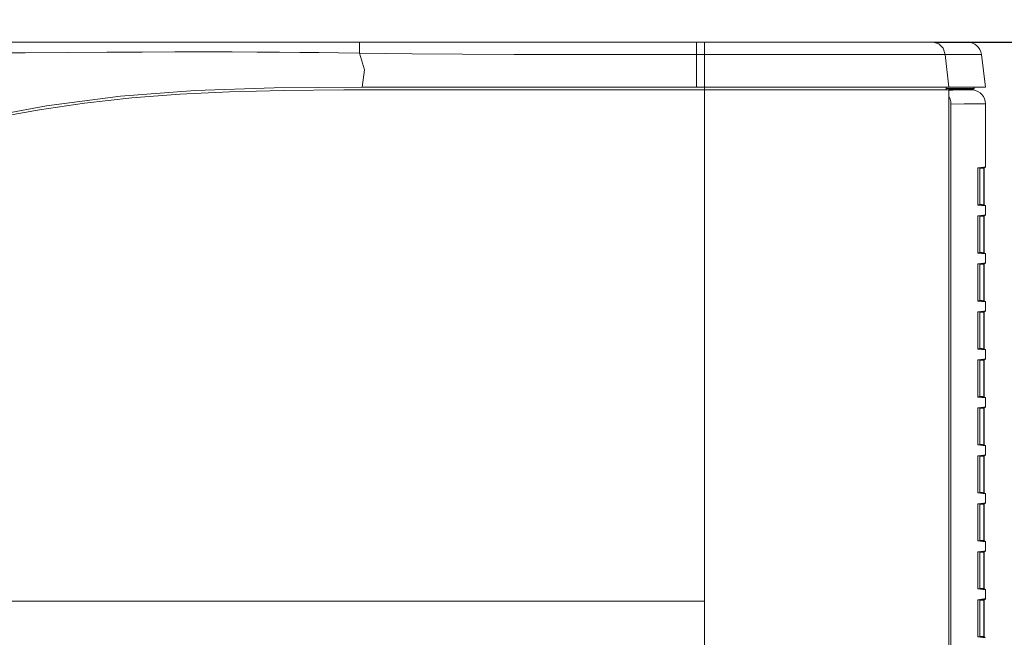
# Model space of a CAD drawing. Header units: millimetres. Extents: x 3925 to 5043, y -86 to 778.
# Tile 50 of 158: x 4435 to 4479, y 282 to 309. Entities that reach past the tile are written whole.
import ezdxf

# ---------------------------------------------------------------- set-up
doc = ezdxf.new("R2010")
doc.units = ezdxf.units.MM
doc.header["$LTSCALE"] = 46.255
doc.header["$PDMODE"] = 3
doc.header["$PDSIZE"] = 1
doc.layers.get('Defpoints').update_dxf_attribs({"linetype": 'CONTINUOUS'})
for name, color, linetype in [('140-154101-01_RIGGDXF_DIMENSION', 7, 'CONTINUOUS'), ('H30-LEFT-COVDXF_CONTINUOUS_LINE', 7, 'CONTINUOUS'), ('H30K-FRONT-CDXF_CONTINUOUS_LINE', 7, 'CONTINUOUS'), ('H30K-TOP-COVDXF_CONTINUOUS_LINE', 7, 'CONTINUOUS')]:
    doc.layers.add(name, color=color, linetype=linetype)
doc.styles.add('SLDTEXTSTYLE0', font='arialbd.ttf', dxfattribs={"height": 5.5})
doc.dimstyles.new('SLDDIMSTYLE2', dxfattribs={"dimtxt": 5.650301, "dimasz": 4.572, "dimexe": 0, "dimexo": 0.0625, "dimgap": 1.412575, "dimtad": 0, "dimtih": 1, "dimtoh": 1, "dimlfac": 3.5, "dimrnd": 1e-09, "dimzin": 4, "dimdsep": 46, "dimtxsty": 'SLDTEXTSTYLE0', "dimsah": 1, "dimcen": 0.09, "dimadec": 0, "dimazin": 1, "dimtol": 1, "dimtp": 0.5, "dimtm": 0.5, "dimtfac": 1, "dimtdec": 1, "dimtofl": 0, "dimtmove": 0, "dimatfit": 3, "dimfxl": 1, "dimfrac": 2, "dimtolj": 1, "dimarcsym": 0})

# ---------------------------------------------------------------- blocks, each defined once
blk = doc.blocks.new('*D61')
at = {"layer": '140-154101-01_RIGGDXF_DIMENSION', "color": 0, "linetype": 'Continuous', "lineweight": -2}
for p, q in [((4515.847, 313.681), (4515.847, 356.792)), ((4484.425, 309.681), (4515.847, 309.681)), ((4515.847, 308.056), (4515.847, 309.681)), ((4475.698, 308.056), (4515.847, 308.056)), ((4515.847, 304.056), (4515.847, 300.056))]:
    blk.add_line(p, q, dxfattribs=at)
at = {"layer": '140-154101-01_RIGGDXF_DIMENSION', "color": 0, "linetype": 'Continuous'}
for points in [[(4515.181, 313.681), (4516.514, 313.681), (4515.847, 309.681)], [(4515.181, 304.056), (4516.514, 304.056), (4515.847, 308.056)]]:
    blk.add_solid(points, dxfattribs=at)
at = {"layer": 'Defpoints', "color": 0, "linetype": 'Continuous'}
for p in [(4484.363, 309.681), (4475.636, 308.056), (4515.847, 308.056)]:
    blk.add_point(p, dxfattribs=at)
at = {"layer": '140-154101-01_RIGGDXF_DIMENSION', "color": 0, "linetype": 'Continuous', "insert": (4510.899, 337.236), "char_height": 5.5, "attachment_point": 5, "rotation": 90, "style": 'SLDTEXTSTYLE0'}
blk.add_mtext('\\A1;6.50 [0.26]', dxfattribs=at)

msp = doc.modelspace()

# ---------------------------------------------------------------- linework, layer by layer
at = {"layer": 'H30-LEFT-COVDXF_CONTINUOUS_LINE', "color": 7, "linetype": 'Continuous', "lineweight": 0}
for p, q in [((4476.3313, 305.9223), (4476.5112, 305.9251)), ((4476.5112, 305.9251), (4476.9492, 305.9307)), ((4476.9492, 305.9307), (4477.2245, 305.9338)), ((4477.2245, 305.9338), (4477.4121, 305.9358)), ((4477.4121, 305.9358), (4477.3318, 305.9457)), ((4476.3506, 305.6166), (4476.3311, 305.6472)), ((4476.4278, 305.2977), (4477.0185, 305.3055)), ((4476.4278, 305.2977), (4476.4278, 266.2924)), ((4477.0185, 305.3055), (4477.4794, 305.3107)), ((4477.4794, 305.3107), (4477.961, 305.3155)), ((4477.961, 302.5074), (4477.961, 305.3155)), ((4477.6213, 302.4161), (4477.6223, 302.438)), ((4477.6213, 302.4161), (4477.6218, 302.4161)), ((4477.6213, 300.8602), (4477.6213, 302.4161)), ((4477.6218, 302.416), (4477.6228, 302.4374)), ((4477.6223, 302.438), (4477.6252, 302.4566)), ((4477.6238, 302.4438), (4477.939, 302.4825)), ((4477.6252, 302.4566), (4477.6308, 302.4669)), ((4477.6308, 302.4669), (4477.8865, 302.4982)), ((4477.711, 300.8218), (4477.711, 302.4545)), ((4477.8869, 302.4513), (4477.714, 302.4301)), ((4477.8865, 302.4982), (4477.961, 302.5074)), ((4477.8869, 302.4513), (4477.9087, 302.4513)), ((4477.8869, 302.4513), (4477.8869, 300.825)), ((4477.9094, 302.4808), (4477.9087, 302.4513)), ((4477.9087, 302.4513), (4477.9087, 300.825)), ((4477.6218, 300.8602), (4477.6213, 300.8602)), ((4477.6231, 300.8307), (4477.6213, 300.8602)), ((4477.6255, 300.8238), (4477.6236, 300.8325)), ((4477.939, 300.7938), (4477.6265, 300.8321)), ((4477.961, 300.7689), (4477.6308, 300.8094)), ((4477.8869, 300.825), (4477.714, 300.8462)), ((4477.9088, 300.825), (4477.8869, 300.825)), ((4477.961, 300.7689), (4477.961, 300.3724)), ((4477.6213, 300.2811), (4477.6223, 300.303)), ((4477.6213, 300.2811), (4477.6218, 300.2811)), ((4477.6213, 298.7252), (4477.6213, 300.2811)), ((4477.6218, 300.281), (4477.6228, 300.3024)), ((4477.6223, 300.303), (4477.6252, 300.3216)), ((4477.6238, 300.3088), (4477.939, 300.3475)), ((4477.6252, 300.3216), (4477.6308, 300.3319)), ((4477.6308, 300.3319), (4477.8865, 300.3632)), ((4477.711, 298.6868), (4477.711, 300.3195)), ((4477.8869, 300.3163), (4477.714, 300.2951)), ((4477.8865, 300.3632), (4477.961, 300.3724)), ((4477.8869, 300.3163), (4477.9088, 300.3163)), ((4477.8869, 300.3163), (4477.8869, 298.69)), ((4477.9087, 300.3163), (4477.9087, 298.69)), ((4477.6218, 298.7252), (4477.6213, 298.7252)), ((4477.6231, 298.6957), (4477.6213, 298.7252)), ((4477.6255, 298.6888), (4477.6236, 298.6975)), ((4477.939, 298.6588), (4477.6265, 298.6971)), ((4477.961, 298.6339), (4477.6308, 298.6744)), ((4477.8869, 298.69), (4477.714, 298.7112)), ((4477.9088, 298.69), (4477.8869, 298.69)), ((4477.961, 298.6339), (4477.961, 298.2374)), ((4477.6213, 298.1461), (4477.6223, 298.168)), ((4477.6213, 298.1461), (4477.6218, 298.1461)), ((4477.6213, 296.5902), (4477.6213, 298.1461)), ((4477.6223, 298.168), (4477.6252, 298.1866)), ((4477.6237, 298.1738), (4477.939, 298.2125)), ((4477.6252, 298.1866), (4477.6308, 298.1969)), ((4477.6308, 298.1969), (4477.8865, 298.2282)), ((4477.711, 296.5518), (4477.711, 298.1845)), ((4477.8869, 298.1813), (4477.714, 298.1601)), ((4477.8865, 298.2282), (4477.961, 298.2374)), ((4477.8869, 298.1813), (4477.9088, 298.1813)), ((4477.8869, 298.1813), (4477.8869, 296.555)), ((4477.9087, 298.1813), (4477.9087, 296.555)), ((4477.6218, 296.5902), (4477.6213, 296.5902)), ((4477.6231, 296.5607), (4477.6213, 296.5902)), ((4477.6255, 296.5538), (4477.6236, 296.5625)), ((4477.939, 296.5238), (4477.6265, 296.5621)), ((4477.961, 296.4989), (4477.6308, 296.5394)), ((4477.8869, 296.555), (4477.714, 296.5762)), ((4477.9088, 296.555), (4477.8869, 296.555)), ((4477.8865, 296.0932), (4477.961, 296.1024)), ((4477.961, 296.4989), (4477.961, 296.1024)), ((4477.6213, 296.0111), (4477.6223, 296.033)), ((4477.6213, 296.0111), (4477.6218, 296.0111)), ((4477.6213, 294.4552), (4477.6213, 296.0111)), ((4477.6223, 296.033), (4477.6252, 296.0516)), ((4477.6237, 296.0388), (4477.939, 296.0775)), ((4477.6252, 296.0516), (4477.6308, 296.0619)), ((4477.6308, 296.0619), (4477.8865, 296.0932)), ((4477.711, 294.4168), (4477.711, 296.0495)), ((4477.8869, 296.0463), (4477.714, 296.0251)), ((4477.8869, 296.0463), (4477.9088, 296.0463)), ((4477.8869, 296.0463), (4477.8869, 294.42)), ((4477.9087, 296.0463), (4477.9087, 294.42)), ((4477.6218, 294.4552), (4477.6213, 294.4552)), ((4477.6231, 294.4257), (4477.6213, 294.4552)), ((4477.6255, 294.4188), (4477.6236, 294.4275)), ((4477.939, 294.3888), (4477.6265, 294.4271)), ((4477.961, 294.3639), (4477.6308, 294.4044)), ((4477.8869, 294.42), (4477.714, 294.4412)), ((4477.9088, 294.42), (4477.8869, 294.42)), ((4477.961, 294.3639), (4477.961, 293.9674)), ((4477.6223, 293.898), (4477.6252, 293.9166)), ((4477.6238, 293.9038), (4477.939, 293.9425)), ((4477.6252, 293.9166), (4477.6308, 293.9269)), ((4477.6308, 293.9269), (4477.8865, 293.9582)), ((4477.711, 292.2818), (4477.711, 293.9145)), ((4477.8869, 293.9113), (4477.714, 293.8901)), ((4477.8865, 293.9582), (4477.961, 293.9674)), ((4477.8869, 293.9113), (4477.9088, 293.9113)), ((4477.8869, 293.9113), (4477.8869, 292.285)), ((4477.9087, 293.9113), (4477.9087, 292.285)), ((4477.6213, 293.8761), (4477.6223, 293.898)), ((4477.6213, 293.8761), (4477.6218, 293.8761)), ((4477.6213, 292.3202), (4477.6213, 293.8761)), ((4477.6218, 293.876), (4477.6228, 293.8974)), ((4477.6218, 292.3202), (4477.6213, 292.3202)), ((4477.6231, 292.2907), (4477.6213, 292.3202)), ((4477.6255, 292.2838), (4477.6236, 292.2925)), ((4477.939, 292.2538), (4477.6265, 292.2921)), ((4477.961, 292.2289), (4477.6308, 292.2694)), ((4477.8869, 292.285), (4477.714, 292.3062)), ((4477.9088, 292.285), (4477.8869, 292.285)), ((4477.961, 292.2289), (4477.961, 291.8324)), ((4477.6213, 291.7411), (4477.6223, 291.763)), ((4477.6213, 291.7411), (4477.6218, 291.7411)), ((4477.6213, 290.1852), (4477.6213, 291.7411)), ((4477.6218, 291.741), (4477.6228, 291.7624)), ((4477.6223, 291.763), (4477.6252, 291.7816)), ((4477.6238, 291.7688), (4477.939, 291.8075)), ((4477.6252, 291.7816), (4477.6308, 291.7919)), ((4477.6308, 291.7919), (4477.8865, 291.8232)), ((4477.711, 290.1468), (4477.711, 291.7795)), ((4477.8869, 291.7763), (4477.714, 291.7551)), ((4477.8865, 291.8232), (4477.961, 291.8324)), ((4477.8869, 291.7763), (4477.9088, 291.7763)), ((4477.8869, 291.7763), (4477.8869, 290.15)), ((4477.9087, 291.7763), (4477.9087, 290.15)), ((4477.6218, 290.1852), (4477.6213, 290.1852)), ((4477.6231, 290.1557), (4477.6213, 290.1852)), ((4477.6255, 290.1488), (4477.6236, 290.1575)), ((4477.939, 290.1188), (4477.6265, 290.1571)), ((4477.961, 290.0939), (4477.6308, 290.1344)), ((4477.8869, 290.15), (4477.714, 290.1712)), ((4477.9088, 290.15), (4477.8869, 290.15)), ((4477.961, 290.0939), (4477.961, 289.6974)), ((4477.6213, 289.6061), (4477.6223, 289.628)), ((4477.6213, 289.6061), (4477.6218, 289.6061)), ((4477.6213, 288.0502), (4477.6213, 289.6061)), ((4477.6218, 289.606), (4477.6228, 289.6274)), ((4477.6223, 289.628), (4477.6252, 289.6466)), ((4477.6238, 289.6338), (4477.939, 289.6725)), ((4477.6252, 289.6466), (4477.6308, 289.6569)), ((4477.6308, 289.6569), (4477.8865, 289.6882)), ((4477.711, 288.0118), (4477.711, 289.6445)), ((4477.8869, 289.6413), (4477.714, 289.6201)), ((4477.8865, 289.6882), (4477.961, 289.6974)), ((4477.8869, 289.6413), (4477.9088, 289.6413)), ((4477.8869, 289.6413), (4477.8869, 288.015)), ((4477.9087, 289.6413), (4477.9087, 288.015)), ((4477.6218, 288.0502), (4477.6213, 288.0502)), ((4477.6231, 288.0207), (4477.6213, 288.0502)), ((4477.6255, 288.0138), (4477.6236, 288.0225)), ((4477.939, 287.9838), (4477.6265, 288.0221)), ((4477.961, 287.9589), (4477.6308, 287.9994)), ((4477.8869, 288.015), (4477.714, 288.0362)), ((4477.9088, 288.015), (4477.8869, 288.015)), ((4477.961, 287.9589), (4477.961, 287.5624)), ((4477.6213, 287.4711), (4477.6223, 287.493)), ((4477.6213, 287.4711), (4477.6218, 287.4711)), ((4477.6213, 285.9152), (4477.6213, 287.4711)), ((4477.6223, 287.493), (4477.6252, 287.5116)), ((4477.6237, 287.4988), (4477.939, 287.5375)), ((4477.6252, 287.5116), (4477.6308, 287.5219)), ((4477.6308, 287.5219), (4477.8865, 287.5532)), ((4477.711, 285.8768), (4477.711, 287.5095)), ((4477.8869, 287.5063), (4477.714, 287.4851)), ((4477.8865, 287.5532), (4477.961, 287.5624)), ((4477.8869, 287.5063), (4477.9088, 287.5063)), ((4477.8869, 287.5063), (4477.8869, 285.88)), ((4477.9087, 287.5063), (4477.9087, 285.88)), ((4477.6218, 285.9152), (4477.6213, 285.9152)), ((4477.6231, 285.8857), (4477.6213, 285.9152)), ((4477.6255, 285.8788), (4477.6236, 285.8875)), ((4477.939, 285.8488), (4477.6265, 285.8871)), ((4477.961, 285.8239), (4477.6308, 285.8644)), ((4477.8869, 285.88), (4477.714, 285.9012)), ((4477.9088, 285.88), (4477.8869, 285.88)), ((4477.961, 285.8239), (4477.961, 285.4274)), ((4477.6213, 285.3361), (4477.6223, 285.358)), ((4477.6213, 285.3361), (4477.6218, 285.3361)), ((4477.6213, 283.7802), (4477.6213, 285.3361)), ((4477.6223, 285.358), (4477.6252, 285.3766)), ((4477.6237, 285.3638), (4477.939, 285.4025)), ((4477.6252, 285.3766), (4477.6308, 285.3869)), ((4477.6308, 285.3869), (4477.8865, 285.4182)), ((4477.711, 283.7418), (4477.711, 285.3745)), ((4477.8869, 285.3713), (4477.714, 285.3501)), ((4477.8865, 285.4182), (4477.961, 285.4274)), ((4477.8869, 285.3713), (4477.9088, 285.3713)), ((4477.8869, 285.3713), (4477.8869, 283.745)), ((4477.9087, 285.3713), (4477.9087, 283.745)), ((4477.6218, 283.7802), (4477.6213, 283.7802)), ((4477.6231, 283.7507), (4477.6213, 283.7802)), ((4477.6255, 283.7438), (4477.6236, 283.7525)), ((4477.939, 283.7138), (4477.6265, 283.7521)), ((4477.961, 283.6889), (4477.6308, 283.7294)), ((4477.8869, 283.745), (4477.714, 283.7662)), ((4477.9088, 283.745), (4477.8869, 283.745)), ((4477.961, 283.6889), (4477.961, 283.2924)), ((4477.6213, 283.2011), (4477.6223, 283.223)), ((4477.6213, 283.2011), (4477.6218, 283.2011)), ((4477.6213, 281.6452), (4477.6213, 283.2011)), ((4477.6223, 283.223), (4477.6252, 283.2416)), ((4477.6237, 283.2288), (4477.939, 283.2675)), ((4477.6252, 283.2416), (4477.6308, 283.2519)), ((4477.6308, 283.2519), (4477.8865, 283.2832)), ((4477.711, 281.6068), (4477.711, 283.2395)), ((4477.8869, 283.2363), (4477.714, 283.2151)), ((4477.8865, 283.2832), (4477.961, 283.2924)), ((4477.8869, 283.2363), (4477.9088, 283.2363)), ((4477.8869, 283.2363), (4477.8869, 281.61)), ((4477.9087, 283.2363), (4477.9087, 281.61)), ((4477.6218, 281.6452), (4477.6213, 281.6452)), ((4477.6231, 281.6157), (4477.6213, 281.6452)), ((4477.6255, 281.6088), (4477.6236, 281.6175)), ((4477.939, 281.5788), (4477.6265, 281.6171)), ((4477.961, 281.5539), (4477.6308, 281.5944)), ((4477.8869, 281.61), (4477.714, 281.6312)), ((4477.9088, 281.61), (4477.8869, 281.61))]:
    msp.add_line(p, q, dxfattribs=at)
for points in [[(4476.4278, 305.2977), (4476.419, 305.4086), (4476.393, 305.5161), (4476.3506, 305.6166)], [(4477.6228, 302.4374), (4477.6249, 302.4507), (4477.6254, 302.4523)], [(4477.6254, 302.4522), (4477.628, 302.4553), (4477.6308, 302.4669)], [(4477.8902, 302.4766), (4477.8897, 302.474), (4477.8887, 302.4662), (4477.8869, 302.4513)], [(4477.6236, 300.8325), (4477.6221, 300.8479), (4477.6218, 300.8602)], [(4477.6308, 300.8094), (4477.6266, 300.815), (4477.6231, 300.8307)], [(4477.6308, 300.8094), (4477.628, 300.821), (4477.6254, 300.8241)], [(4477.8869, 300.825), (4477.8882, 300.8139), (4477.8894, 300.8047), (4477.8902, 300.7998)], [(4477.9094, 300.7974), (4477.9089, 300.815), (4477.9088, 300.825)], [(4477.6228, 300.3024), (4477.6249, 300.3157), (4477.6254, 300.3173)], [(4477.6254, 300.3172), (4477.628, 300.3203), (4477.6308, 300.3319)], [(4477.8902, 300.3416), (4477.8897, 300.339), (4477.8887, 300.3312), (4477.8869, 300.3163)], [(4477.9088, 300.3163), (4477.9088, 300.3262), (4477.9094, 300.3437), (4477.9094, 300.3439)], [(4477.6236, 298.6975), (4477.6221, 298.7129), (4477.6218, 298.7252)], [(4477.6308, 298.6744), (4477.6266, 298.68), (4477.6231, 298.6957)], [(4477.6308, 298.6744), (4477.628, 298.686), (4477.6254, 298.6891)], [(4477.8869, 298.69), (4477.8882, 298.6789), (4477.8894, 298.6697), (4477.8902, 298.6648)], [(4477.9094, 298.6624), (4477.9089, 298.6798), (4477.9088, 298.69)], [(4477.6218, 298.1461), (4477.6229, 298.1683), (4477.6239, 298.1753)], [(4477.6239, 298.1753), (4477.625, 298.1809), (4477.6254, 298.1824)], [(4477.6254, 298.1822), (4477.628, 298.1853), (4477.6308, 298.1969)], [(4477.8902, 298.2066), (4477.8897, 298.204), (4477.8887, 298.1962), (4477.8869, 298.1813)], [(4477.9088, 298.1813), (4477.9088, 298.1912), (4477.9094, 298.2087), (4477.9094, 298.2089)], [(4477.6236, 296.5625), (4477.6221, 296.5779), (4477.6218, 296.5902)], [(4477.6308, 296.5394), (4477.6266, 296.545), (4477.6231, 296.5607)], [(4477.6308, 296.5394), (4477.628, 296.551), (4477.6254, 296.5541)], [(4477.8869, 296.555), (4477.8882, 296.5439), (4477.8894, 296.5347), (4477.8902, 296.5298)], [(4477.9094, 296.5274), (4477.9089, 296.5448), (4477.9088, 296.555)], [(4477.6218, 296.0111), (4477.6229, 296.0333), (4477.6239, 296.0403)], [(4477.6239, 296.0403), (4477.625, 296.0459), (4477.6254, 296.0474)], [(4477.6254, 296.0472), (4477.628, 296.0503), (4477.6308, 296.0619)], [(4477.8902, 296.0716), (4477.8897, 296.069), (4477.8887, 296.0612), (4477.8869, 296.0463)], [(4477.9088, 296.0463), (4477.9088, 296.0562), (4477.9094, 296.0737), (4477.9094, 296.0739)], [(4477.6236, 294.4275), (4477.6221, 294.4429), (4477.6218, 294.4552)], [(4477.6308, 294.4044), (4477.6266, 294.41), (4477.6231, 294.4257)], [(4477.6308, 294.4044), (4477.628, 294.416), (4477.6254, 294.4191)], [(4477.8869, 294.42), (4477.8882, 294.4089), (4477.8894, 294.3997), (4477.8902, 294.3948)], [(4477.9094, 294.3924), (4477.9089, 294.4098), (4477.9088, 294.42)], [(4477.6228, 293.8974), (4477.6249, 293.9107), (4477.6254, 293.9123)], [(4477.6254, 293.9122), (4477.628, 293.9153), (4477.6308, 293.9269)], [(4477.8902, 293.9366), (4477.8897, 293.934), (4477.8887, 293.9262), (4477.8869, 293.9113)], [(4477.9088, 293.9113), (4477.9088, 293.9212), (4477.9094, 293.9387), (4477.9094, 293.9389)], [(4477.6236, 292.2925), (4477.6221, 292.3079), (4477.6218, 292.3202)], [(4477.6308, 292.2694), (4477.6266, 292.275), (4477.6231, 292.2907)], [(4477.6308, 292.2694), (4477.628, 292.281), (4477.6254, 292.2841)], [(4477.8869, 292.285), (4477.8882, 292.2739), (4477.8894, 292.2647), (4477.8902, 292.2598)], [(4477.9094, 292.2574), (4477.9089, 292.2748), (4477.9088, 292.285)], [(4477.6228, 291.7624), (4477.6249, 291.7757), (4477.6254, 291.7773)], [(4477.6254, 291.7772), (4477.628, 291.7803), (4477.6308, 291.7919)], [(4477.8902, 291.8016), (4477.8897, 291.799), (4477.8887, 291.7912), (4477.8869, 291.7763)], [(4477.9088, 291.7763), (4477.9088, 291.7862), (4477.9094, 291.8037), (4477.9094, 291.8039)], [(4477.6236, 290.1575), (4477.6221, 290.1729), (4477.6218, 290.1852)], [(4477.6308, 290.1344), (4477.6266, 290.14), (4477.6231, 290.1557)], [(4477.6308, 290.1344), (4477.628, 290.146), (4477.6254, 290.1491)], [(4477.8869, 290.15), (4477.8882, 290.1389), (4477.8894, 290.1297), (4477.8902, 290.1248)], [(4477.9094, 290.1224), (4477.9089, 290.1398), (4477.9088, 290.15)], [(4477.6228, 289.6274), (4477.6249, 289.6407), (4477.6254, 289.6423)], [(4477.6254, 289.6422), (4477.628, 289.6453), (4477.6308, 289.6569)], [(4477.8902, 289.6666), (4477.8897, 289.664), (4477.8887, 289.6562), (4477.8869, 289.6413)], [(4477.9088, 289.6413), (4477.9088, 289.6512), (4477.9094, 289.6687), (4477.9094, 289.6689)], [(4477.6236, 288.0225), (4477.6221, 288.0379), (4477.6218, 288.0502)], [(4477.6308, 287.9994), (4477.6266, 288.005), (4477.6231, 288.0207)], [(4477.6308, 287.9994), (4477.628, 288.011), (4477.6254, 288.0141)], [(4477.8869, 288.015), (4477.8882, 288.0039), (4477.8894, 287.9947), (4477.8902, 287.9898)], [(4477.9094, 287.9874), (4477.9089, 288.0048), (4477.9088, 288.015)], [(4477.6218, 287.4711), (4477.6229, 287.4933), (4477.6239, 287.5003)], [(4477.6239, 287.5003), (4477.625, 287.5059), (4477.6254, 287.5074)], [(4477.6254, 287.5072), (4477.628, 287.5103), (4477.6308, 287.5219)], [(4477.8902, 287.5316), (4477.8897, 287.529), (4477.8887, 287.5212), (4477.8869, 287.5063)], [(4477.9088, 287.5063), (4477.9088, 287.5162), (4477.9094, 287.5337), (4477.9094, 287.5339)], [(4477.6236, 285.8875), (4477.6221, 285.9029), (4477.6218, 285.9152)], [(4477.6308, 285.8644), (4477.6266, 285.87), (4477.6231, 285.8857)], [(4477.6308, 285.8644), (4477.628, 285.876), (4477.6254, 285.8791)], [(4477.8869, 285.88), (4477.8882, 285.8689), (4477.8894, 285.8597), (4477.8902, 285.8548)], [(4477.9094, 285.8524), (4477.9089, 285.8698), (4477.9088, 285.88)], [(4477.6218, 285.3361), (4477.6229, 285.3583), (4477.6239, 285.3653)], [(4477.6239, 285.3653), (4477.625, 285.3709), (4477.6254, 285.3724)], [(4477.6254, 285.3722), (4477.628, 285.3753), (4477.6308, 285.3869)], [(4477.8902, 285.3966), (4477.8897, 285.394), (4477.8887, 285.3862), (4477.8869, 285.3713)], [(4477.9088, 285.3713), (4477.9088, 285.3812), (4477.9094, 285.3987), (4477.9094, 285.3989)], [(4477.6236, 283.7525), (4477.6221, 283.7679), (4477.6218, 283.7802)], [(4477.6308, 283.7294), (4477.6266, 283.735), (4477.6231, 283.7507)], [(4477.6308, 283.7294), (4477.628, 283.741), (4477.6254, 283.7441)], [(4477.8869, 283.745), (4477.8882, 283.7339), (4477.8894, 283.7247), (4477.8902, 283.7198)], [(4477.9094, 283.7174), (4477.9089, 283.7348), (4477.9088, 283.745)], [(4477.6218, 283.2011), (4477.6229, 283.2233), (4477.6239, 283.2303)], [(4477.6239, 283.2303), (4477.625, 283.2359), (4477.6254, 283.2374)], [(4477.6254, 283.2372), (4477.628, 283.2403), (4477.6308, 283.2519)], [(4477.8902, 283.2616), (4477.8897, 283.259), (4477.8887, 283.2512), (4477.8869, 283.2363)], [(4477.9088, 283.2363), (4477.9088, 283.2462), (4477.9094, 283.2637), (4477.9094, 283.2639)], [(4477.6236, 281.6175), (4477.6221, 281.6329), (4477.6218, 281.6452)], [(4477.6308, 281.5944), (4477.6266, 281.6), (4477.6231, 281.6157)], [(4477.6308, 281.5944), (4477.628, 281.606), (4477.6254, 281.6091)], [(4477.8869, 281.61), (4477.8882, 281.5989), (4477.8894, 281.5897), (4477.8902, 281.5848)], [(4477.9094, 281.5824), (4477.9089, 281.5998), (4477.9088, 281.61)]]:
    msp.add_lwpolyline(points, dxfattribs=at)
for centre, radius, start, end in [((4477.336, 305.3155), 0.625, 0, 83), ((4477.936, 302.5074), 0.025, 277, 0), ((4477.936, 300.7689), 0.025, 0, 83), ((4477.936, 300.3724), 0.025, 277, 0), ((4477.936, 298.6339), 0.025, 0, 83), ((4477.936, 298.2374), 0.025, 277, 0), ((4477.936, 296.4989), 0.025, 0, 83), ((4477.936, 296.1024), 0.025, 277, 0), ((4477.936, 294.3639), 0.025, 0, 83), ((4477.936, 293.9674), 0.025, 277, 0), ((4477.936, 292.2289), 0.025, 0, 83), ((4477.936, 291.8324), 0.025, 277, 0), ((4477.936, 290.0939), 0.025, 0, 83), ((4477.936, 289.6974), 0.025, 277, 0), ((4477.936, 287.9589), 0.025, 0, 83), ((4477.936, 287.5624), 0.025, 277, 0), ((4477.936, 285.8239), 0.025, 0, 83), ((4477.936, 285.4274), 0.025, 277, 0), ((4477.936, 283.6889), 0.025, 0, 83), ((4477.936, 283.2924), 0.025, 277, 0)]:
    msp.add_arc(centre, radius, start, end, dxfattribs=at)
at = {"layer": 'H30K-FRONT-CDXF_CONTINUOUS_LINE', "color": 7, "linetype": 'Continuous', "lineweight": 0}
for p, q in [((4449.4164, 305.9307), (4476.3311, 305.9307)), ((4465.4588, 305.9307), (4465.4587, 306.0557)), ((4476.2208, 306.0557), (4476.2208, 305.9307)), ((4476.3311, 266.278), (4476.3311, 305.9307)), ((4442.0338, 283.1807), (4432.7117, 283.1806)), ((4451.3642, 283.1806), (4442.0338, 283.1807)), ((4465.4606, 283.1807), (4451.3642, 283.1806)), ((4465.4606, 266.2785), (4465.4608, 283.1807))]:
    msp.add_line(p, q, dxfattribs=at)
for points in [[(4449.4164, 305.9307), (4446.7305, 305.9065), (4444.3409, 305.8507), (4442.1272, 305.746), (4439.9833, 305.5739), (4437.883, 305.3354), (4435.8779, 305.0443), (4434.0239, 304.7136)], [(4465.4608, 283.1807), (4465.4617, 290.8997), (4465.4598, 298.4627), (4465.4596, 305.9307)]]:
    msp.add_lwpolyline(points, dxfattribs=at)
at = {"layer": 'H30K-TOP-COVDXF_CONTINUOUS_LINE', "color": 7, "linetype": 'Continuous', "lineweight": 0}
for p, q in [((4411.569, 308.0557), (4477.1624, 308.0557)), ((4465.1091, 308.0557), (4465.67, 308.0557)), ((4465.4613, 308.0557), (4465.4614, 307.5068)), ((4468.2888, 308.0557), (4469.9201, 308.0557)), ((4465.1088, 307.5067), (4477.7828, 307.5068)), ((4465.1088, 307.5067), (4465.1091, 306.0557)), ((4465.4615, 306.3057), (4465.4614, 307.5068)), ((4476.176, 307.5068), (4476.3311, 306.0557)), ((4477.7828, 307.5068), (4477.961, 306.0557)), ((4465.4615, 306.0557), (4465.4615, 306.3057)), ((4450.2338, 306.0557), (4477.961, 306.0557)), ((4476.2208, 305.9953), (4477.2413, 305.9953)), ((4476.3311, 305.9457), (4477.1859, 305.9457)), ((4477.1859, 305.9457), (4477.3992, 305.9457)), ((4477.2413, 305.9953), (4477.4314, 305.9953)), ((4477.4314, 305.9953), (4477.4553, 305.9953)), ((4477.4553, 305.9953), (4477.4553, 306.0557))]:
    msp.add_line(p, q, dxfattribs=at)
for points in [[(4450.112, 308.0557), (4450.117, 307.9931), (4450.1209, 307.8181), (4450.1231, 307.5655)], [(4465.1091, 308.0557), (4465.109, 307.9842), (4465.1088, 307.5067)], [(4475.636, 308.0557), (4475.8886, 307.9842), (4476.0835, 307.7862), (4476.176, 307.5068)], [(4411.5692, 307.8214), (4413.0063, 307.8189), (4414.5976, 307.808), (4416.3643, 307.7872), (4418.3406, 307.7556), (4420.5759, 307.7132), (4423.0786, 307.6647), (4425.7336, 307.6207), (4428.3529, 307.5915), (4430.8293, 307.579), (4433.1311, 307.5797), (4435.237, 307.588), (4437.1457, 307.5991), (4438.8732, 307.6094), (4440.4477, 307.617), (4441.8971, 307.6213), (4443.2345, 307.622), (4444.4572, 307.6195), (4445.5628, 307.6144), (4446.5628, 307.6073), (4447.4661, 307.599), (4448.3108, 307.5895), (4449.1758, 307.5781), (4450.1236, 307.5639)], [(4450.1231, 307.5655), (4452.4668, 307.5341), (4454.6934, 307.5164), (4456.9988, 307.5071), (4459.493, 307.5039), (4462.1971, 307.5049), (4465.1088, 307.5067)], [(4450.1236, 307.5639), (4450.3468, 306.8195), (4450.2338, 306.0556)], [(4450.2338, 306.0556), (4446.327, 306.0236), (4442.809, 305.9107), (4439.4846, 305.6502), (4436.1868, 305.2184), (4433.0746, 304.6427)]]:
    msp.add_lwpolyline(points, dxfattribs=at)
for centre, radius, start, end in [((4477.1624, 307.4307), 0.625, 7, 90), ((4477.4053, 305.9953), 0.05, 263, 0)]:
    msp.add_arc(centre, radius, start, end, dxfattribs=at)

# ---------------------------------------------------------------- dimensions: what is measured, and where the dimension line sits
at = {"layer": '140-154101-01_RIGGDXF_DIMENSION', "color": 2, "linetype": 'Continuous'}
dim = msp.add_linear_dim(base=(4515.8473, 308.0557), p1=(4484.3629, 309.6807), p2=(4475.636, 308.0557), angle=90, dimstyle='SLDDIMSTYLE2', override={"dimtxt": 5, "dimasz": 4, "dimtad": 1, "dimtih": 0, "dimtoh": 0, "dimlfac": 4, "dimtol": 0, "dimtp": 0.01, "dimtm": 0.01, "dimtdec": 2, "dimtofl": 1, "dimtzin": 0}, dxfattribs=at)
dim.commit()
dim.dimension.update_dxf_attribs({"geometry": '*D61', "text_midpoint": (4515.8473, 337.2365), "dimtype": 160})

doc.saveas('drawing.dxf')
